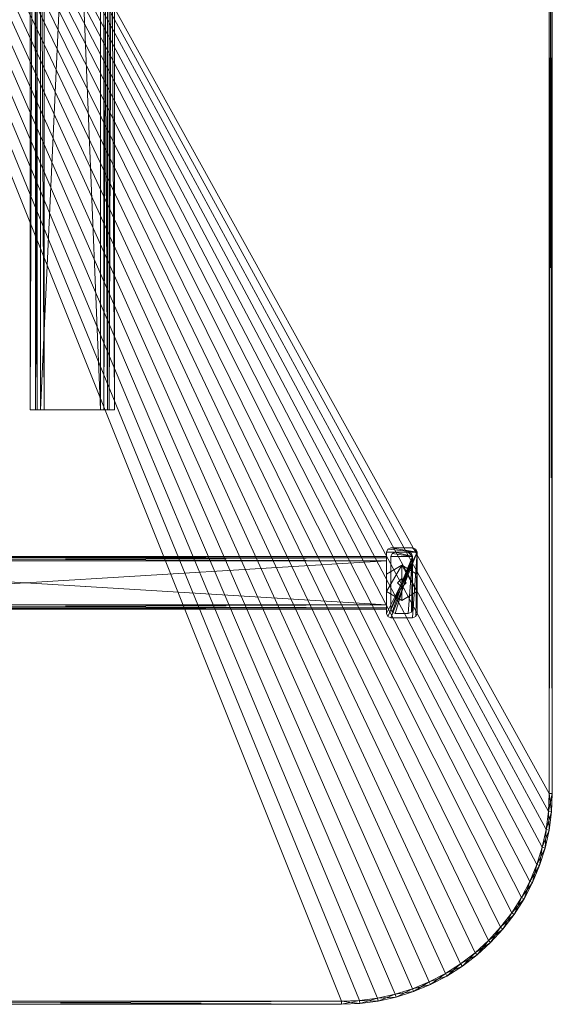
# Model space of a CAD drawing. Header units: inches. Extents: x -199 to 231, y -19 to 83.
# Tile 219 of 256: x 174 to 189, y -16 to 12. Entities that reach past the tile are written whole.
import ezdxf

# ---------------------------------------------------------------- set-up
doc = ezdxf.new("R2010")
doc.units = ezdxf.units.IN
doc.header["$LTSCALE"] = 0.291668
doc.header["$MEASUREMENT"] = 0
for name, color, linetype, true_color in [('CET color Burlywood4', 7, 'Continuous', 0x8d7057), ('CET color Grey19', 7, 'Continuous', 0x2f2e34), ('CET color Grey80', 7, 'Continuous', 0xcbcbcb)]:
    doc.layers.add(name, color=color, linetype=linetype, true_color=true_color)
doc.layers.add('CET Default', color=7, linetype='Continuous')

# ---------------------------------------------------------------- blocks, each defined once
blk = doc.blocks.new('*C39')
at = {"layer": 'CET color Grey19', "linetype": 'Continuous', "lineweight": 0}
mesh = blk.add_polyface(dxfattribs=at)
corners = [(39, 0.2, 27.55), (39, 1.8, 27.55), (0, 0.2, 27.55), (0, 1.8, 27.55), (39, 0, 27.75), (0, 0, 27.75), (0, 2.2, 27.65), (0, 2.05, 27.65), (0, 2.2, 27.75), (0, 2, 27.75), (0, 1.9, 27.45), (0, 0.1, 27.45), (0, -0.05, 27.65), (0, -0.2, 27.75), (0, -0.2, 27.65), (39, -0.2, 27.75), (39, -0.2, 27.65), (39, -0.05, 27.65), (39, 0.1, 27.45), (39, 1.9, 27.45), (39, 2, 27.75), (39, 2.05, 27.65), (39, 2.2, 27.75), (39, 2.2, 27.65)]
mesh.append_faces([[corners[k] for k in face] for face in [(7, 9, 8, 7), (10, 3, 9, 10), (10, 2, 3, 10), (11, 5, 2, 11), (12, 13, 5, 12), (4, 17, 18, 4), (0, 18, 19, 0), (20, 19, 21, 20)]], dxfattribs={"vtx0": -1, "vtx2": -1, "vtx3": -1})
mesh.append_faces([[corners[k] for k in face] for face in [(22, 21, 23, 22)]], dxfattribs={"vtx0": -1, "vtx3": -1})
mesh.append_faces([[corners[k] for k in face] for face in [(0, 1, 2, 0), (4, 0, 5, 4), (6, 7, 8, 6), (15, 4, 13, 15), (16, 15, 14, 16), (17, 16, 12, 17), (18, 17, 11, 18), (19, 18, 10, 19), (21, 19, 7, 21), (23, 21, 6, 23), (22, 23, 8, 22), (20, 22, 9, 20), (1, 20, 3, 1)]], dxfattribs={"vtx1": -1})
mesh.append_faces([[corners[k] for k in face] for face in [(7, 10, 9, 7), (10, 11, 2, 10), (11, 12, 5, 11), (4, 15, 17, 4), (0, 4, 18, 0), (1, 0, 19, 1), (20, 1, 19, 20), (22, 20, 21, 22)]], dxfattribs={"vtx1": -1, "vtx2": -1})
mesh.append_faces([[corners[k] for k in face] for face in [(1, 3, 2, 1), (0, 2, 5, 0), (12, 14, 13, 12), (15, 16, 17, 15), (4, 5, 13, 4), (15, 13, 14, 15), (16, 14, 12, 16), (17, 12, 11, 17), (18, 11, 10, 18), (19, 10, 7, 19), (21, 7, 6, 21), (23, 6, 8, 23), (22, 8, 9, 22), (20, 9, 3, 20)]], dxfattribs={"vtx2": -1})
blk = doc.blocks.new('*C17')
at = {"layer": 'CET Default', "linetype": 'Continuous', "lineweight": 0, "rotation": 89.99999999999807}
blk.add_blockref('*C39', (176.156, 1.312), dxfattribs=at)
blk = doc.blocks.new('*C5')
at = {"layer": 'CET color Burlywood4', "linetype": 'Continuous', "lineweight": 0}
mesh = blk.add_polyface(dxfattribs=at)
corners = [(0.087, -0.118, 27.75), (26.957, -59.121, 27.75), (26.499, -59.359, 27.75), (27.392, -58.844, 27.75), (27.801, -58.53, 27.75), (28.181, -58.181, 27.75), (28.53, -57.801, 27.75), (28.844, -57.392, 27.75), (29.121, -56.956, 27.75), (29.359, -56.499, 27.75), (29.556, -56.022, 27.75), (29.712, -55.53, 27.75), (29.823, -55.027, 27.75), (29.89, -54.515, 27.75), (29.913, -54, 27.75), (29.913, -0.118, 27.75), (0.11, -54.515, 27.75), (0.087, -54, 27.75), (0.177, -55.027, 27.75), (0.288, -55.53, 27.75), (0.444, -56.022, 27.75), (0.641, -56.499, 27.75), (0.879, -56.956, 27.75), (1.156, -57.392, 27.75), (1.47, -57.801, 27.75), (1.819, -58.181, 27.75), (2.199, -58.53, 27.75), (2.608, -58.844, 27.75), (3.043, -59.121, 27.75), (3.501, -59.359, 27.75), (3.978, -59.556, 27.75), (4.47, -59.712, 27.75), (4.973, -59.823, 27.75), (5.485, -59.89, 27.75), (6, -59.913, 27.75), (24, -59.913, 27.75), (24.515, -59.89, 27.75), (25.027, -59.823, 27.75), (25.53, -59.712, 27.75), (26.022, -59.556, 27.75)]
mesh.append_faces([[corners[k] for k in face] for face in [(0, 1, 2, 0), (0, 3, 1, 0), (0, 4, 3, 0), (0, 5, 4, 0), (0, 6, 5, 0), (0, 7, 6, 0), (0, 8, 7, 0), (0, 9, 8, 0), (0, 10, 9, 0), (0, 11, 10, 0), (0, 12, 11, 0), (0, 13, 12, 0), (0, 14, 13, 0), (0, 18, 16, 0), (0, 19, 18, 0), (0, 20, 19, 0), (0, 21, 20, 0), (0, 22, 21, 0), (0, 23, 22, 0), (0, 24, 23, 0), (0, 25, 24, 0), (0, 26, 25, 0), (0, 27, 26, 0), (0, 28, 27, 0), (0, 29, 28, 0), (0, 30, 29, 0), (0, 31, 30, 0), (0, 32, 31, 0), (0, 33, 32, 0), (0, 34, 33, 0), (0, 35, 34, 0), (0, 36, 35, 0), (0, 37, 36, 0), (0, 38, 37, 0), (0, 39, 38, 0), (0, 2, 39, 0)]], dxfattribs={"vtx0": -1, "vtx2": -1, "vtx3": -1})
mesh.append_faces([[corners[k] for k in face] for face in [(0, 16, 17, 0)]], dxfattribs={"vtx0": -1, "vtx3": -1})
mesh.append_faces([[corners[k] for k in face] for face in [(0, 15, 14, 0)]], dxfattribs={"vtx2": -1})
at = {"layer": 'CET color Grey80', "linetype": 'Continuous', "lineweight": 0}
mesh = blk.add_polyface(dxfattribs=at)
corners = [(0.087, -0.118, 29), (26.499, -59.359, 29), (26.957, -59.121, 29), (27.392, -58.844, 29), (27.801, -58.53, 29), (28.181, -58.181, 29), (28.53, -57.801, 29), (28.844, -57.392, 29), (29.121, -56.956, 29), (29.359, -56.499, 29), (29.556, -56.022, 29), (29.712, -55.53, 29), (29.823, -55.027, 29), (29.89, -54.515, 29), (29.913, -54, 29), (29.913, -0.118, 29), (0.087, -54, 29), (0.11, -54.515, 29), (0.177, -55.027, 29), (0.288, -55.53, 29), (0.444, -56.022, 29), (0.641, -56.499, 29), (0.879, -56.956, 29), (1.156, -57.392, 29), (1.47, -57.801, 29), (1.819, -58.181, 29), (2.199, -58.53, 29), (2.608, -58.844, 29), (3.043, -59.121, 29), (3.501, -59.359, 29), (3.978, -59.556, 29), (4.47, -59.712, 29), (4.973, -59.823, 29), (5.485, -59.89, 29), (6, -59.913, 29), (24, -59.913, 29), (24.515, -59.89, 29), (25.027, -59.823, 29), (25.53, -59.712, 29), (26.022, -59.556, 29)]
mesh.append_faces([[corners[k] for k in face] for face in [(0, 1, 2, 0), (0, 2, 3, 0), (0, 3, 4, 0), (0, 4, 5, 0), (0, 5, 6, 0), (0, 6, 7, 0), (0, 7, 8, 0), (0, 8, 9, 0), (0, 9, 10, 0), (0, 10, 11, 0), (0, 11, 12, 0), (0, 12, 13, 0), (0, 13, 14, 0), (0, 17, 18, 0), (0, 18, 19, 0), (0, 19, 20, 0), (0, 20, 21, 0), (0, 21, 22, 0), (0, 22, 23, 0), (0, 23, 24, 0), (0, 24, 25, 0), (0, 25, 26, 0), (0, 26, 27, 0), (0, 27, 28, 0), (0, 28, 29, 0), (0, 29, 30, 0), (0, 30, 31, 0), (0, 31, 32, 0), (0, 32, 33, 0), (0, 33, 34, 0), (0, 34, 35, 0), (0, 35, 36, 0), (0, 36, 37, 0), (0, 37, 38, 0), (0, 38, 39, 0), (0, 39, 1, 0)]], dxfattribs={"vtx0": -1, "vtx2": -1, "vtx3": -1})
mesh.append_faces([[corners[k] for k in face] for face in [(0, 14, 15, 0)]], dxfattribs={"vtx0": -1, "vtx3": -1})
mesh.append_faces([[corners[k] for k in face] for face in [(0, 16, 17, 0)]], dxfattribs={"vtx2": -1})
mesh = blk.add_polyface(dxfattribs=at)
corners = [(29.913, -0.118, 27.75), (29.913, -54, 27.75), (29.913, -54, 29), (29.913, -0.118, 29), (30, -54.002, 28.92), (30, -0.118, 28.92), (30, -54.002, 27.83), (30, -0.118, 27.83)]
mesh.append_faces([[corners[k] for k in face] for face in [(0, 2, 3, 0), (3, 4, 5, 3), (5, 6, 7, 5), (7, 1, 0, 7)]], dxfattribs={"vtx0": -1, "vtx3": -1})
mesh.append_faces([[corners[k] for k in face] for face in [(0, 1, 2, 0), (3, 2, 4, 3), (5, 4, 6, 5), (7, 6, 1, 7)]], dxfattribs={"vtx2": -1})
mesh = blk.add_polyface(dxfattribs=at)
corners = [(26.15, -48.875, 27.75), (26.113, -48.963, 27.75), (26.15, -48.875, 0.25), (26.113, -48.963, 0.25), (26.15, -47.125, 27.75), (26.15, -47.125, 0.25), (26.025, -47, 0.25), (26.113, -47.037, 0.25), (25.405, -47, 0.25), (25.317, -47.037, 0.25), (25.28, -47.125, 0.25), (25.28, -48.875, 0.25), (25.317, -48.963, 0.25), (25.405, -49, 0.25), (26.025, -49, 0.25), (26.025, -49, 27.75), (25.405, -49, 27.75), (25.317, -48.963, 27.75), (25.28, -48.875, 27.75), (25.28, -47.125, 27.75), (25.317, -47.037, 27.75), (25.405, -47, 27.75), (26.025, -47, 27.75), (26.113, -47.037, 27.75)]
mesh.append_faces([[corners[k] for k in face] for face in [(5, 8, 6, 5), (5, 9, 8, 5), (5, 10, 9, 5), (5, 11, 10, 5), (5, 12, 11, 5), (5, 13, 12, 5), (5, 14, 13, 5), (5, 3, 14, 5)]], dxfattribs={"vtx0": -1, "vtx2": -1, "vtx3": -1})
mesh.append_faces([[corners[k] for k in face] for face in [(5, 6, 7, 5)]], dxfattribs={"vtx0": -1, "vtx3": -1})
mesh.append_faces([[corners[k] for k in face] for face in [(0, 1, 2, 0), (4, 0, 5, 4), (23, 22, 4, 23), (23, 4, 7, 23), (22, 23, 6, 22), (21, 22, 8, 21), (20, 21, 9, 20), (19, 20, 10, 19), (18, 19, 11, 18), (17, 18, 12, 17), (16, 17, 13, 16), (15, 16, 14, 15), (1, 15, 3, 1)]], dxfattribs={"vtx1": -1})
mesh.append_faces([[corners[k] for k in face] for face in [(15, 1, 4, 15), (16, 15, 4, 16), (17, 16, 4, 17), (18, 17, 4, 18), (19, 18, 4, 19), (20, 19, 4, 20), (21, 20, 4, 21), (22, 21, 4, 22)]], dxfattribs={"vtx1": -1, "vtx2": -1})
mesh.append_faces([[corners[k] for k in face] for face in [(1, 3, 2, 1), (0, 2, 5, 0), (5, 2, 3, 5), (1, 0, 4, 1), (4, 5, 7, 4), (23, 7, 6, 23), (22, 6, 8, 22), (21, 8, 9, 21), (20, 9, 10, 20), (19, 10, 11, 19), (18, 11, 12, 18), (17, 12, 13, 17), (16, 13, 14, 16), (15, 14, 3, 15)]], dxfattribs={"vtx2": -1})
mesh = blk.add_polyface(dxfattribs=at)
corners = [(25.28, -47.25, 26.375), (25.28, -47.287, 26.287), (4.72, -47.25, 26.375), (4.72, -47.287, 26.287), (25.28, -47.25, 27.625), (4.72, -47.25, 27.625), (4.72, -47.375, 27.75), (4.72, -47.287, 27.713), (4.72, -48.625, 27.75), (4.72, -48.713, 27.713), (4.72, -48.75, 27.625), (4.72, -48.75, 26.375), (4.72, -48.713, 26.287), (4.72, -48.625, 26.25), (4.72, -47.375, 26.25), (25.28, -47.375, 26.25), (25.28, -48.625, 26.25), (25.28, -48.713, 26.287), (25.28, -48.75, 26.375), (25.28, -48.75, 27.625), (25.28, -48.713, 27.713), (25.28, -48.625, 27.75), (25.28, -47.375, 27.75), (25.28, -47.287, 27.713)]
mesh.append_faces([[corners[k] for k in face] for face in [(5, 8, 6, 5), (5, 9, 8, 5), (5, 10, 9, 5), (5, 11, 10, 5), (5, 12, 11, 5), (5, 13, 12, 5), (5, 14, 13, 5), (5, 3, 14, 5)]], dxfattribs={"vtx0": -1, "vtx2": -1, "vtx3": -1})
mesh.append_faces([[corners[k] for k in face] for face in [(5, 6, 7, 5)]], dxfattribs={"vtx0": -1, "vtx3": -1})
mesh.append_faces([[corners[k] for k in face] for face in [(0, 1, 2, 0), (4, 0, 5, 4), (23, 22, 4, 23), (23, 4, 7, 23), (22, 23, 6, 22), (21, 22, 8, 21), (20, 21, 9, 20), (19, 20, 10, 19), (18, 19, 11, 18), (17, 18, 12, 17), (16, 17, 13, 16), (15, 16, 14, 15), (1, 15, 3, 1)]], dxfattribs={"vtx1": -1})
mesh.append_faces([[corners[k] for k in face] for face in [(15, 1, 4, 15), (16, 15, 4, 16), (17, 16, 4, 17), (18, 17, 4, 18), (19, 18, 4, 19), (20, 19, 4, 20), (21, 20, 4, 21), (22, 21, 4, 22)]], dxfattribs={"vtx1": -1, "vtx2": -1})
mesh.append_faces([[corners[k] for k in face] for face in [(1, 3, 2, 1), (0, 2, 5, 0), (5, 2, 3, 5), (1, 0, 4, 1), (4, 5, 7, 4), (23, 7, 6, 23), (22, 6, 8, 22), (21, 8, 9, 21), (20, 9, 10, 20), (19, 10, 11, 19), (18, 11, 12, 18), (17, 12, 13, 17), (16, 13, 14, 16), (15, 14, 3, 15)]], dxfattribs={"vtx2": -1})
mesh = blk.add_polyface(dxfattribs=at)
corners = [(25.28, -47.25, 21.125), (25.28, -47.287, 21.037), (4.72, -47.25, 21.125), (4.72, -47.287, 21.037), (25.28, -47.25, 21.515), (4.72, -47.25, 21.515), (4.72, -47.375, 21.64), (4.72, -47.287, 21.603), (4.72, -48.625, 21.64), (4.72, -48.713, 21.603), (4.72, -48.75, 21.515), (4.72, -48.75, 21.125), (4.72, -48.713, 21.037), (4.72, -48.625, 21), (4.72, -47.375, 21), (25.28, -47.375, 21), (25.28, -48.625, 21), (25.28, -48.713, 21.037), (25.28, -48.75, 21.125), (25.28, -48.75, 21.515), (25.28, -48.713, 21.603), (25.28, -48.625, 21.64), (25.28, -47.375, 21.64), (25.28, -47.287, 21.603)]
mesh.append_faces([[corners[k] for k in face] for face in [(5, 8, 6, 5), (5, 9, 8, 5), (5, 10, 9, 5), (5, 11, 10, 5), (5, 12, 11, 5), (5, 13, 12, 5), (5, 14, 13, 5), (5, 3, 14, 5)]], dxfattribs={"vtx0": -1, "vtx2": -1, "vtx3": -1})
mesh.append_faces([[corners[k] for k in face] for face in [(5, 6, 7, 5)]], dxfattribs={"vtx0": -1, "vtx3": -1})
mesh.append_faces([[corners[k] for k in face] for face in [(0, 1, 2, 0), (4, 0, 5, 4), (23, 22, 4, 23), (23, 4, 7, 23), (22, 23, 6, 22), (21, 22, 8, 21), (20, 21, 9, 20), (19, 20, 10, 19), (18, 19, 11, 18), (17, 18, 12, 17), (16, 17, 13, 16), (15, 16, 14, 15), (1, 15, 3, 1)]], dxfattribs={"vtx1": -1})
mesh.append_faces([[corners[k] for k in face] for face in [(15, 1, 4, 15), (16, 15, 4, 16), (17, 16, 4, 17), (18, 17, 4, 18), (19, 18, 4, 19), (20, 19, 4, 20), (21, 20, 4, 21), (22, 21, 4, 22)]], dxfattribs={"vtx1": -1, "vtx2": -1})
mesh.append_faces([[corners[k] for k in face] for face in [(1, 3, 2, 1), (0, 2, 5, 0), (5, 2, 3, 5), (1, 0, 4, 1), (4, 5, 7, 4), (23, 7, 6, 23), (22, 6, 8, 22), (21, 8, 9, 21), (20, 9, 10, 20), (19, 10, 11, 19), (18, 11, 12, 18), (17, 12, 13, 17), (16, 13, 14, 16), (15, 14, 3, 15)]], dxfattribs={"vtx2": -1})
mesh = blk.add_polyface(dxfattribs=at)
corners = [(26.025, -48.75, 4.5), (25.988, -48.838, 4.5), (26.025, -48.75, 0.5), (25.988, -48.838, 0.5), (26.025, -47.25, 4.5), (26.025, -47.25, 0.5), (25.9, -47.125, 0.5), (25.988, -47.162, 0.5), (25.53, -47.125, 0.5), (25.442, -47.162, 0.5), (25.405, -47.25, 0.5), (25.405, -48.75, 0.5), (25.442, -48.838, 0.5), (25.53, -48.875, 0.5), (25.9, -48.875, 0.5), (25.9, -48.875, 4.5), (25.53, -48.875, 4.5), (25.442, -48.838, 4.5), (25.405, -48.75, 4.5), (25.405, -47.25, 4.5), (25.442, -47.162, 4.5), (25.53, -47.125, 4.5), (25.9, -47.125, 4.5), (25.988, -47.162, 4.5)]
mesh.append_faces([[corners[k] for k in face] for face in [(5, 8, 6, 5), (5, 9, 8, 5), (5, 10, 9, 5), (5, 11, 10, 5), (5, 12, 11, 5), (5, 13, 12, 5), (5, 14, 13, 5), (5, 3, 14, 5)]], dxfattribs={"vtx0": -1, "vtx2": -1, "vtx3": -1})
mesh.append_faces([[corners[k] for k in face] for face in [(5, 6, 7, 5)]], dxfattribs={"vtx0": -1, "vtx3": -1})
mesh.append_faces([[corners[k] for k in face] for face in [(0, 1, 2, 0), (4, 0, 5, 4), (23, 22, 4, 23), (23, 4, 7, 23), (22, 23, 6, 22), (21, 22, 8, 21), (20, 21, 9, 20), (19, 20, 10, 19), (18, 19, 11, 18), (17, 18, 12, 17), (16, 17, 13, 16), (15, 16, 14, 15), (1, 15, 3, 1)]], dxfattribs={"vtx1": -1})
mesh.append_faces([[corners[k] for k in face] for face in [(15, 1, 4, 15), (16, 15, 4, 16), (17, 16, 4, 17), (18, 17, 4, 18), (19, 18, 4, 19), (20, 19, 4, 20), (21, 20, 4, 21), (22, 21, 4, 22)]], dxfattribs={"vtx1": -1, "vtx2": -1})
mesh.append_faces([[corners[k] for k in face] for face in [(1, 3, 2, 1), (0, 2, 5, 0), (5, 2, 3, 5), (1, 0, 4, 1), (4, 5, 7, 4), (23, 7, 6, 23), (22, 6, 8, 22), (21, 8, 9, 21), (20, 9, 10, 20), (19, 10, 11, 19), (18, 11, 12, 18), (17, 12, 13, 17), (16, 13, 14, 16), (15, 14, 3, 15)]], dxfattribs={"vtx2": -1})
mesh = blk.add_polyface(dxfattribs=at)
corners = [(25.282, -47.75, 0), (25.715, -47.5, 0.25), (25.715, -47.5, 0), (25.282, -47.75, 0.25), (25.282, -48.25, 0), (25.282, -48.25, 0.25), (25.715, -48.5, 0), (25.715, -48.5, 0.25), (26.148, -48.25, 0), (26.148, -48.25, 0.25), (26.148, -47.75, 0), (26.148, -47.75, 0.25)]
mesh.append_faces([[corners[k] for k in face] for face in [(1, 5, 7, 1), (1, 7, 9, 1)]], dxfattribs={"vtx0": -1, "vtx2": -1, "vtx3": -1})
mesh.append_faces([[corners[k] for k in face] for face in [(0, 1, 2, 0), (4, 3, 0, 4), (6, 5, 4, 6), (8, 7, 6, 8), (1, 9, 11, 1), (10, 9, 8, 10), (2, 11, 10, 2)]], dxfattribs={"vtx0": -1, "vtx3": -1})
mesh.append_faces([[corners[k] for k in face] for face in [(10, 8, 2, 10)]], dxfattribs={"vtx1": -1})
mesh.append_faces([[corners[k] for k in face] for face in [(6, 4, 2, 6), (8, 6, 2, 8)]], dxfattribs={"vtx1": -1, "vtx2": -1})
mesh.append_faces([[corners[k] for k in face] for face in [(0, 3, 1, 0), (4, 0, 2, 4), (1, 3, 5, 1), (4, 5, 3, 4), (6, 7, 5, 6), (8, 9, 7, 8), (10, 11, 9, 10), (2, 1, 11, 2)]], dxfattribs={"vtx2": -1})
mesh = blk.add_polyface(dxfattribs=at)
corners = [(25.59, -48, 0.25), (25.715, -48.125, 0.25), (25.715, -48.125, 0.5), (25.59, -48, 0.5), (25.84, -48, 0.5), (25.715, -47.875, 0.5), (25.715, -47.875, 0.25), (25.84, -48, 0.25)]
mesh.append_faces([[corners[k] for k in face] for face in [(0, 2, 3, 0), (2, 5, 3, 2), (1, 6, 7, 1), (1, 4, 2, 1), (7, 5, 4, 7), (6, 3, 5, 6)]], dxfattribs={"vtx0": -1, "vtx3": -1})
mesh.append_faces([[corners[k] for k in face] for face in [(0, 1, 2, 0), (2, 4, 5, 2), (1, 0, 6, 1), (1, 7, 4, 1), (7, 6, 5, 7), (6, 0, 3, 6)]], dxfattribs={"vtx2": -1})
mesh = blk.add_polyface(dxfattribs=at)
corners = [(29.913, -54, 27.75), (29.89, -54.515, 27.75), (29.89, -54.515, 29), (29.913, -54, 29), (29.977, -54.523, 28.92), (30, -54.002, 28.92), (29.977, -54.523, 27.83), (30, -54.002, 27.83)]
mesh.append_faces([[corners[k] for k in face] for face in [(0, 2, 3, 0), (3, 4, 5, 3), (5, 6, 7, 5), (7, 1, 0, 7)]], dxfattribs={"vtx0": -1, "vtx3": -1})
mesh.append_faces([[corners[k] for k in face] for face in [(0, 1, 2, 0), (3, 2, 4, 3), (5, 4, 6, 5), (7, 6, 1, 7)]], dxfattribs={"vtx2": -1})
mesh = blk.add_polyface(dxfattribs=at)
corners = [(29.89, -54.515, 27.75), (29.823, -55.027, 27.75), (29.823, -55.027, 29), (29.89, -54.515, 29), (29.909, -55.042, 28.92), (29.977, -54.523, 28.92), (29.909, -55.042, 27.83), (29.977, -54.523, 27.83)]
mesh.append_faces([[corners[k] for k in face] for face in [(0, 2, 3, 0), (3, 4, 5, 3), (5, 6, 7, 5), (7, 1, 0, 7)]], dxfattribs={"vtx0": -1, "vtx3": -1})
mesh.append_faces([[corners[k] for k in face] for face in [(0, 1, 2, 0), (3, 2, 4, 3), (5, 4, 6, 5), (7, 6, 1, 7)]], dxfattribs={"vtx2": -1})
mesh = blk.add_polyface(dxfattribs=at)
corners = [(29.823, -55.027, 27.75), (29.712, -55.53, 27.75), (29.712, -55.53, 29), (29.823, -55.027, 29), (29.796, -55.553, 28.92), (29.909, -55.042, 28.92), (29.796, -55.553, 27.83), (29.909, -55.042, 27.83)]
mesh.append_faces([[corners[k] for k in face] for face in [(0, 2, 3, 0), (3, 4, 5, 3), (5, 6, 7, 5), (7, 1, 0, 7)]], dxfattribs={"vtx0": -1, "vtx3": -1})
mesh.append_faces([[corners[k] for k in face] for face in [(0, 1, 2, 0), (3, 2, 4, 3), (5, 4, 6, 5), (7, 6, 1, 7)]], dxfattribs={"vtx2": -1})
mesh = blk.add_polyface(dxfattribs=at)
corners = [(29.712, -55.53, 27.75), (29.556, -56.022, 27.75), (29.556, -56.022, 29), (29.712, -55.53, 29), (29.638, -56.052, 28.92), (29.796, -55.553, 28.92), (29.638, -56.052, 27.83), (29.796, -55.553, 27.83)]
mesh.append_faces([[corners[k] for k in face] for face in [(0, 2, 3, 0), (3, 4, 5, 3), (5, 6, 7, 5), (7, 1, 0, 7)]], dxfattribs={"vtx0": -1, "vtx3": -1})
mesh.append_faces([[corners[k] for k in face] for face in [(0, 1, 2, 0), (3, 2, 4, 3), (5, 4, 6, 5), (7, 6, 1, 7)]], dxfattribs={"vtx2": -1})
mesh = blk.add_polyface(dxfattribs=at)
corners = [(29.556, -56.022, 27.75), (29.359, -56.499, 27.75), (29.359, -56.499, 29), (29.556, -56.022, 29), (29.438, -56.536, 28.92), (29.638, -56.052, 28.92), (29.438, -56.536, 27.83), (29.638, -56.052, 27.83)]
mesh.append_faces([[corners[k] for k in face] for face in [(0, 2, 3, 0), (3, 4, 5, 3), (5, 6, 7, 5), (7, 1, 0, 7)]], dxfattribs={"vtx0": -1, "vtx3": -1})
mesh.append_faces([[corners[k] for k in face] for face in [(0, 1, 2, 0), (3, 2, 4, 3), (5, 4, 6, 5), (7, 6, 1, 7)]], dxfattribs={"vtx2": -1})
mesh = blk.add_polyface(dxfattribs=at)
corners = [(29.359, -56.499, 27.75), (29.121, -56.956, 27.75), (29.121, -56.956, 29), (29.359, -56.499, 29), (29.196, -57, 28.92), (29.438, -56.536, 28.92), (29.196, -57, 27.83), (29.438, -56.536, 27.83)]
mesh.append_faces([[corners[k] for k in face] for face in [(0, 2, 3, 0), (3, 4, 5, 3), (5, 6, 7, 5), (7, 1, 0, 7)]], dxfattribs={"vtx0": -1, "vtx3": -1})
mesh.append_faces([[corners[k] for k in face] for face in [(0, 1, 2, 0), (3, 2, 4, 3), (5, 4, 6, 5), (7, 6, 1, 7)]], dxfattribs={"vtx2": -1})
mesh = blk.add_polyface(dxfattribs=at)
corners = [(29.121, -56.956, 27.75), (28.844, -57.392, 27.75), (28.844, -57.392, 29), (29.121, -56.956, 29), (28.915, -57.442, 28.92), (29.196, -57, 28.92), (28.915, -57.442, 27.83), (29.196, -57, 27.83)]
mesh.append_faces([[corners[k] for k in face] for face in [(0, 2, 3, 0), (3, 4, 5, 3), (5, 6, 7, 5), (7, 1, 0, 7)]], dxfattribs={"vtx0": -1, "vtx3": -1})
mesh.append_faces([[corners[k] for k in face] for face in [(0, 1, 2, 0), (3, 2, 4, 3), (5, 4, 6, 5), (7, 6, 1, 7)]], dxfattribs={"vtx2": -1})
mesh = blk.add_polyface(dxfattribs=at)
corners = [(28.844, -57.392, 27.75), (28.53, -57.801, 27.75), (28.53, -57.801, 29), (28.844, -57.392, 29), (28.596, -57.857, 28.92), (28.915, -57.442, 28.92), (28.596, -57.857, 27.83), (28.915, -57.442, 27.83)]
mesh.append_faces([[corners[k] for k in face] for face in [(0, 2, 3, 0), (3, 4, 5, 3), (5, 6, 7, 5), (7, 1, 0, 7)]], dxfattribs={"vtx0": -1, "vtx3": -1})
mesh.append_faces([[corners[k] for k in face] for face in [(0, 1, 2, 0), (3, 2, 4, 3), (5, 4, 6, 5), (7, 6, 1, 7)]], dxfattribs={"vtx2": -1})
mesh = blk.add_polyface(dxfattribs=at)
corners = [(28.53, -57.801, 27.75), (28.181, -58.181, 27.75), (28.181, -58.181, 29), (28.53, -57.801, 29), (28.243, -58.243, 28.92), (28.596, -57.857, 28.92), (28.243, -58.243, 27.83), (28.596, -57.857, 27.83)]
mesh.append_faces([[corners[k] for k in face] for face in [(0, 2, 3, 0), (3, 4, 5, 3), (5, 6, 7, 5), (7, 1, 0, 7)]], dxfattribs={"vtx0": -1, "vtx3": -1})
mesh.append_faces([[corners[k] for k in face] for face in [(0, 1, 2, 0), (3, 2, 4, 3), (5, 4, 6, 5), (7, 6, 1, 7)]], dxfattribs={"vtx2": -1})
mesh = blk.add_polyface(dxfattribs=at)
corners = [(28.181, -58.181, 27.75), (27.801, -58.53, 27.75), (27.801, -58.53, 29), (28.181, -58.181, 29), (27.857, -58.596, 28.92), (28.243, -58.243, 28.92), (27.857, -58.596, 27.83), (28.243, -58.243, 27.83)]
mesh.append_faces([[corners[k] for k in face] for face in [(0, 2, 3, 0), (3, 4, 5, 3), (5, 6, 7, 5), (7, 1, 0, 7)]], dxfattribs={"vtx0": -1, "vtx3": -1})
mesh.append_faces([[corners[k] for k in face] for face in [(0, 1, 2, 0), (3, 2, 4, 3), (5, 4, 6, 5), (7, 6, 1, 7)]], dxfattribs={"vtx2": -1})
mesh = blk.add_polyface(dxfattribs=at)
corners = [(27.801, -58.53, 27.75), (27.392, -58.844, 27.75), (27.392, -58.844, 29), (27.801, -58.53, 29), (27.442, -58.915, 28.92), (27.857, -58.596, 28.92), (27.442, -58.915, 27.83), (27.857, -58.596, 27.83)]
mesh.append_faces([[corners[k] for k in face] for face in [(0, 2, 3, 0), (3, 4, 5, 3), (5, 6, 7, 5), (7, 1, 0, 7)]], dxfattribs={"vtx0": -1, "vtx3": -1})
mesh.append_faces([[corners[k] for k in face] for face in [(0, 1, 2, 0), (3, 2, 4, 3), (5, 4, 6, 5), (7, 6, 1, 7)]], dxfattribs={"vtx2": -1})
mesh = blk.add_polyface(dxfattribs=at)
corners = [(27.392, -58.844, 27.75), (26.957, -59.121, 27.75), (26.957, -59.121, 29), (27.392, -58.844, 29), (27, -59.196, 28.92), (27.442, -58.915, 28.92), (27, -59.196, 27.83), (27.442, -58.915, 27.83)]
mesh.append_faces([[corners[k] for k in face] for face in [(0, 2, 3, 0), (3, 4, 5, 3), (5, 6, 7, 5), (7, 1, 0, 7)]], dxfattribs={"vtx0": -1, "vtx3": -1})
mesh.append_faces([[corners[k] for k in face] for face in [(0, 1, 2, 0), (3, 2, 4, 3), (5, 4, 6, 5), (7, 6, 1, 7)]], dxfattribs={"vtx2": -1})
mesh = blk.add_polyface(dxfattribs=at)
corners = [(26.957, -59.121, 27.75), (26.499, -59.359, 27.75), (26.499, -59.359, 29), (26.957, -59.121, 29), (26.536, -59.438, 28.92), (27, -59.196, 28.92), (26.536, -59.438, 27.83), (27, -59.196, 27.83)]
mesh.append_faces([[corners[k] for k in face] for face in [(0, 2, 3, 0), (3, 4, 5, 3), (5, 6, 7, 5), (7, 1, 0, 7)]], dxfattribs={"vtx0": -1, "vtx3": -1})
mesh.append_faces([[corners[k] for k in face] for face in [(0, 1, 2, 0), (3, 2, 4, 3), (5, 4, 6, 5), (7, 6, 1, 7)]], dxfattribs={"vtx2": -1})
mesh = blk.add_polyface(dxfattribs=at)
corners = [(26.499, -59.359, 27.75), (26.022, -59.556, 27.75), (26.022, -59.556, 29), (26.499, -59.359, 29), (26.052, -59.638, 28.92), (26.536, -59.438, 28.92), (26.052, -59.638, 27.83), (26.536, -59.438, 27.83)]
mesh.append_faces([[corners[k] for k in face] for face in [(0, 2, 3, 0), (3, 4, 5, 3), (5, 6, 7, 5), (7, 1, 0, 7)]], dxfattribs={"vtx0": -1, "vtx3": -1})
mesh.append_faces([[corners[k] for k in face] for face in [(0, 1, 2, 0), (3, 2, 4, 3), (5, 4, 6, 5), (7, 6, 1, 7)]], dxfattribs={"vtx2": -1})
mesh = blk.add_polyface(dxfattribs=at)
corners = [(25.53, -59.712, 27.75), (25.027, -59.823, 27.75), (25.027, -59.823, 29), (25.53, -59.712, 29), (25.042, -59.909, 28.92), (25.553, -59.796, 28.92), (25.042, -59.909, 27.83), (25.553, -59.796, 27.83)]
mesh.append_faces([[corners[k] for k in face] for face in [(0, 2, 3, 0), (3, 4, 5, 3), (5, 6, 7, 5), (7, 1, 0, 7)]], dxfattribs={"vtx0": -1, "vtx3": -1})
mesh.append_faces([[corners[k] for k in face] for face in [(0, 1, 2, 0), (3, 2, 4, 3), (5, 4, 6, 5), (7, 6, 1, 7)]], dxfattribs={"vtx2": -1})
mesh = blk.add_polyface(dxfattribs=at)
corners = [(26.022, -59.556, 27.75), (25.53, -59.712, 27.75), (25.53, -59.712, 29), (26.022, -59.556, 29), (25.553, -59.796, 28.92), (26.052, -59.638, 28.92), (25.553, -59.796, 27.83), (26.052, -59.638, 27.83)]
mesh.append_faces([[corners[k] for k in face] for face in [(0, 2, 3, 0), (3, 4, 5, 3), (5, 6, 7, 5), (7, 1, 0, 7)]], dxfattribs={"vtx0": -1, "vtx3": -1})
mesh.append_faces([[corners[k] for k in face] for face in [(0, 1, 2, 0), (3, 2, 4, 3), (5, 4, 6, 5), (7, 6, 1, 7)]], dxfattribs={"vtx2": -1})
mesh = blk.add_polyface(dxfattribs=at)
corners = [(24, -59.913, 27.75), (6, -59.913, 27.75), (6, -59.913, 29), (24, -59.913, 29), (5.998, -60, 28.92), (24.002, -60, 28.92), (5.998, -60, 27.83), (24.002, -60, 27.83)]
mesh.append_faces([[corners[k] for k in face] for face in [(0, 2, 3, 0), (3, 4, 5, 3), (5, 6, 7, 5), (7, 1, 0, 7)]], dxfattribs={"vtx0": -1, "vtx3": -1})
mesh.append_faces([[corners[k] for k in face] for face in [(0, 1, 2, 0), (3, 2, 4, 3), (5, 4, 6, 5), (7, 6, 1, 7)]], dxfattribs={"vtx2": -1})
mesh = blk.add_polyface(dxfattribs=at)
corners = [(24.515, -59.89, 27.75), (24, -59.913, 27.75), (24, -59.913, 29), (24.515, -59.89, 29), (24.002, -60, 28.92), (24.523, -59.977, 28.92), (24.002, -60, 27.83), (24.523, -59.977, 27.83)]
mesh.append_faces([[corners[k] for k in face] for face in [(0, 2, 3, 0), (3, 4, 5, 3), (5, 6, 7, 5), (7, 1, 0, 7)]], dxfattribs={"vtx0": -1, "vtx3": -1})
mesh.append_faces([[corners[k] for k in face] for face in [(0, 1, 2, 0), (3, 2, 4, 3), (5, 4, 6, 5), (7, 6, 1, 7)]], dxfattribs={"vtx2": -1})
mesh = blk.add_polyface(dxfattribs=at)
corners = [(25.027, -59.823, 27.75), (24.515, -59.89, 27.75), (24.515, -59.89, 29), (25.027, -59.823, 29), (24.523, -59.977, 28.92), (25.042, -59.909, 28.92), (24.523, -59.977, 27.83), (25.042, -59.909, 27.83)]
mesh.append_faces([[corners[k] for k in face] for face in [(0, 2, 3, 0), (3, 4, 5, 3), (5, 6, 7, 5), (7, 1, 0, 7)]], dxfattribs={"vtx0": -1, "vtx3": -1})
mesh.append_faces([[corners[k] for k in face] for face in [(0, 1, 2, 0), (3, 2, 4, 3), (5, 4, 6, 5), (7, 6, 1, 7)]], dxfattribs={"vtx2": -1})
blk = doc.blocks.new('*C38')
at = {"layer": 'CET Default', "linetype": 'Continuous', "lineweight": 0}
blk.add_blockref('*C5', (158.82, 44.386, 0), dxfattribs=at)

msp = doc.modelspace()

# ---------------------------------------------------------------- block references
at = {"layer": 'CET Default', "linetype": 'Continuous', "lineweight": 0}
for name in ['*C38', '*C17']:
    msp.add_blockref(name, (0, 0), dxfattribs=at)

doc.saveas('drawing.dxf')
